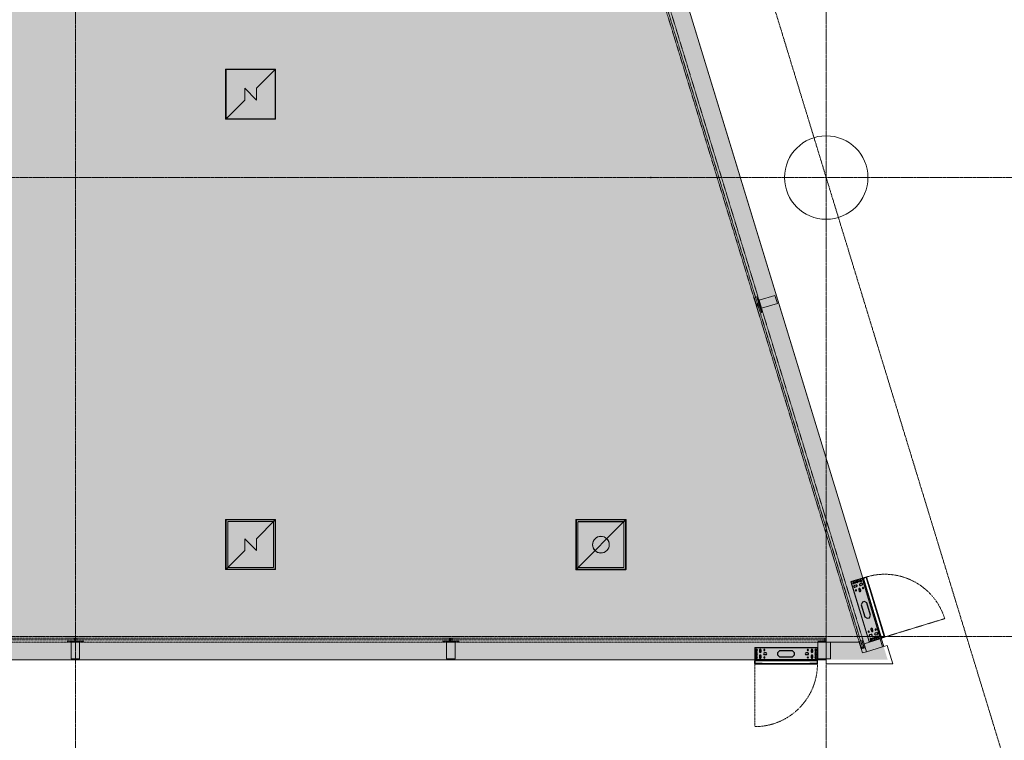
# Model space of a CAD drawing. Header units: millimetres. Extents: x 869791 to 957834, y 561000 to 598978.
# Tile 19 of 38: x 922973 to 934776, y 568754 to 577392. Entities that reach past the tile are written whole.
import ezdxf
from ezdxf.xclip import XClip

# ---------------------------------------------------------------- set-up
doc = ezdxf.new("R2010")
doc.units = ezdxf.units.MM
doc.header["$XCLIPFRAME"] = 2
for name, pattern in [('_T2 Dash', [6.35, 3.175, -3.175]), ('_T2 Grid Line', [22.225, 12.7, -3.175, 3.175, -3.175]), ('_T2 Overhead', [6.6, 4, -1, 0.6, -1])]:
    doc.linetypes.add(name, pattern=pattern)
doc.layers.add('$AUDIT_BAD_LAYER1', color=7, linetype='Continuous')
for name, color, linetype, lineweight in [('0-1', 7, 'Continuous', 5), ('A2-1', 7, '_T2 Overhead', 5), ('A2-2', 7, '_T2 Dash', 5), ('A2-3', 7, 'Continuous', 9), ('A2-DOR-1', 7, '_T2 Overhead', 5), ('A2-DOR-3', 7, '_T2 Dash', 5), ('A222-1', 7, 'Continuous', 9), ('A222-3', 7, '_T2 Overhead', 5), ('A24-2', 7, 'Continuous', 9), ('A254', 7, 'Continuous', 5), ('A822-1', 7, '_T2 Grid Line', 5), ('A864', 7, 'Continuous', 5), ('A864-1', 7, '_T2 Overhead', 5)]:
    doc.layers.add(name, color=color, linetype=linetype, lineweight=lineweight)
doc.layers.add('A200-13 KIOSK', color=7, linetype='Continuous', lineweight=5, true_color=0xc7d6ef)

# ---------------------------------------------------------------- blocks, each defined once
blk = doc.blocks.new('A232 - Gulvluke_Installasjonsgulv - A253 - Gulvluke - Installasjonsgulv-V112-19447-aa-tof-20-3000')
at = {"layer": 'A864'}
for p, q in [((300, 300), (-300, 300)), ((-300, 300), (-300, -300)), ((-295, -295), (-295, 295)), ((-295, 295), (295, 295)), ((295, 295), (71, 71)), ((295, 295), (295, -295)), ((300, -300), (300, 300)), ((-71, 71), (-71, -71)), ((71, -71), (-71, 71)), ((71, -71), (71, 71)), ((-71, -71), (-295, -295)), ((-300, -300), (300, -300)), ((295, -295), (-295, -295))]:
    blk.add_line(p, q, dxfattribs=at)
blk = doc.blocks.new('B222 - HUP - B222 - HUP - 200 x 100 x 8-V305-19447-aa-tof-20-3000')
at = {"layer": 'A222-1'}
for p, q in [((50, 100), (-50, 100)), ((-50, 100), (-50, -100)), ((50, 100), (-50, 100)), ((-50, 100), (-50, -100)), ((50, -100), (50, 100)), ((50, -100), (50, 100)), ((-50, -100), (50, -100)), ((-50, -100), (50, -100))]:
    blk.add_line(p, q, dxfattribs=at)
blk = doc.blocks.new('HF - butikkfasader - vertikal skilt hjørne 1 - HF - butikkfasader - vertikal skilt hjørne 1-60017704-19447-aa-tof-20-3000')
at = {"layer": 'A2-3'}
for p, q in [((601396, 569930), (601000, 569930)), ((601435, 569801), (601396, 569930)), ((601732, 569892), (601674, 569874)), ((601800, 569670), (601732, 569892)), ((601483, 569816), (601435, 569801)), ((601000, 569730), (601000, 569670)), ((601000, 569670), (601800, 569670))]:
    blk.add_line(p, q, dxfattribs=at)
blk = doc.blocks.new('A233 - Rulleport - A233 - RI_AAO - 4500 x 2500-72972489-19447-aa-tof-20-3000')
at = {"layer": 'A2-DOR-3'}
for p, q in [((-2235, 100), (-2235, 150)), ((-2235, 150), (2235, 150)), ((2235, 150), (2235, 100)), ((2150, 100), (-2200, 100))]:
    blk.add_line(p, q, dxfattribs=at)
blk = doc.blocks.new('A233 - Rulleport - A233 - RI_AAO - 4500 x 2500-V361-19447-aa-tof-20-3000')
at = {"layer": 'A2-DOR-3'}
for p, q in [((-2235, 100), (-2235, 150)), ((-2235, 150), (2235, 150)), ((2235, 150), (2235, 100)), ((2200, 100), (-2200, 100))]:
    blk.add_line(p, q, dxfattribs=at)
blk = doc.blocks.new('A233 - Rulleport - A233 - RI_AAO - 4500 x 2500-V362-19447-aa-tof-20-3000')
at = {"layer": 'A2-DOR-3'}
for p, q in [((-2235, -100), (-2235, -150)), ((2200, -100), (-2200, -100)), ((2235, -150), (2235, -100)), ((-2235, -150), (2235, -150))]:
    blk.add_line(p, q, dxfattribs=at)
blk = doc.blocks.new('A233 - Rulleport - A233 - RI_AAO - 4305 x 2500-72972504-19447-aa-tof-20-3000')
at = {"layer": 'A2-DOR-3'}
for p, q in [((-2138, -100), (-2138, -150)), ((2102, -100), (-2102, -100)), ((2138, -150), (2138, -100)), ((-2138, -150), (2138, -150))]:
    blk.add_line(p, q, dxfattribs=at)
blk = doc.blocks.new('A233 - Rulleport - A233 - RI_AAO - 4080 x 2500-72972505-19447-aa-tof-20-3000')
at = {"layer": 'A2-DOR-3'}
for p, q in [((1990, -100), (-2025, -100)), ((-2025, -100), (-2025, -150)), ((2025, -150), (2025, -100)), ((-2025, -150), (2025, -150))]:
    blk.add_line(p, q, dxfattribs=at)
blk = doc.blocks.new('A36 - Føringsskinner rullegitter - A36 - Føringsskinner rullegitter-62505795-19447-aa-tof-20-3000')
at = {"layer": 'A2-3'}
for p, q in [((-19, 50), (-19, -50)), ((19, 50), (-19, 50)), ((-17, -50), (-17, 48)), ((-17, 48), (17, 48)), ((17, 48), (17, -50)), ((19, -50), (19, 50)), ((-19, -50), (-17, -50)), ((17, -50), (19, -50))]:
    blk.add_line(p, q, dxfattribs=at)
blk = doc.blocks.new('A36 - Føringsskinner rullegitter - A36 - Føringsskinner rullegitter-62504514-19447-aa-tof-20-3000')
at = {"layer": 'A2-3'}
for p, q in [((-19, 50), (-19, -50)), ((-17, 50), (-19, 50)), ((-17, -48), (-17, 50)), ((19, 50), (17, 50)), ((17, 50), (17, -48)), ((19, -50), (19, 50)), ((-19, -50), (19, -50)), ((17, -48), (-17, -48))]:
    blk.add_line(p, q, dxfattribs=at)
blk = doc.blocks.new('A253 - Gulvluke_varmefordeler - A253 - GulvLuke - Varmefordeler-V495-19447-aa-tof-20-3000')
at = {"layer": 'A864'}
for p, q in [((294, 294), (273, 273)), ((295, 294), (295, -295)), ((-275, -275), (-294, -294)), ((295, -295), (-294, -295))]:
    blk.add_line(p, q, dxfattribs=at)
blk = doc.blocks.new('A232 - Gulvluke_Installasjonsgulv - A253 - Gulvluke - Installasjonsgulv-V509-19447-aa-tof-20-3000')
at = {"layer": 'A864'}
for p, q in [((295, 295), (275, 275)), ((295, 295), (295, -295)), ((-275, -275), (-294, -294))]:
    blk.add_line(p, q, dxfattribs=at)
blk = doc.blocks.new('A234 - Gitter - A241 - Gitter 300 x 300_UK_2550-66487154-19447-aa-tof-20-3000')
at = {"layer": 'A2-2'}
blk.add_line((0, 0), (4500, 0), dxfattribs=at)
blk = doc.blocks.new('A234 - Gitter - A241 - Gitter 300 x 300_UK_2550-66487157-19447-aa-tof-20-3000')
at = {"layer": 'A2-2'}
blk.add_line((0, 0), (4500, 0), dxfattribs=at)
blk = doc.blocks.new('A234 - Gitter - A241 - Gitter 300 x 300_UK_2550-66487166-19447-aa-tof-20-3000')
at = {"layer": 'A2-2'}
blk.add_line((0, 0), (4305, 0), dxfattribs=at)
blk = doc.blocks.new('A234 - Gitter - A241 - Gitter 300 x 300_UK_2550-68448954-19447-aa-tof-20-3000')
at = {"layer": 'A2-2'}
blk.add_line((0, 0), (4080, 0), dxfattribs=at)
blk = doc.blocks.new('A253 - Gulvluke_varmefordeler - A253 - GulvLuke - Varmefordeler-V115-19447-aa-tof-20-3000')
at = {"layer": 'A864'}
for p, q in [((300, 300), (-300, 300)), ((-300, 300), (-300, -300)), ((295, 295), (-295, -295)), ((-295, -295), (-295, 295)), ((-295, 295), (295, 295)), ((295, 295), (295, -295)), ((300, -300), (300, 300)), ((-300, -300), (300, -300)), ((295, -295), (-295, -295))]:
    blk.add_line(p, q, dxfattribs=at)
blk.add_circle((0, 0), 100, dxfattribs=at)
blk = doc.blocks.new('A275 - Pylon - venstrehengslet - A275 - Pylon - venstrehengslet-V650-19447-aa-tof-20-3000')
at = {"layer": '$AUDIT_BAD_LAYER1'}
for p, q in [((-376, 195), (-376, 0)), ((-320, 166), (-320, 146)), ((-300, 146), (-300, 166)), ((-240, 131), (-260, 131)), ((-77, 158), (-101, 134)), ((-101, 134), (-101, 108)), ((77, 158), (-77, 158)), ((100, 134), (77, 158)), ((100, 108), (100, 134)), ((260, 131), (240, 131)), ((300, 166), (300, 146)), ((320, 146), (320, 166)), ((376, 0), (376, 195)), ((-376, 41), (-376, 0)), ((-373, 3), (-373, 38)), ((-287, 3), (-373, 3)), ((-320, 96), (-320, 76)), ((-300, 76), (-300, 96)), ((-287, 1), (-287, 3)), ((286, 1), (-287, 1)), ((-260, 111), (-240, 111)), ((-101, 108), (-77, 85)), ((-77, 85), (77, 85)), ((77, 85), (100, 108)), ((240, 111), (260, 111)), ((373, 3), (286, 3)), ((286, 1), (286, 3)), ((300, 96), (300, 76)), ((320, 76), (320, 96)), ((373, 38), (373, 3)), ((376, 0), (376, 41)), ((-376, 0), (376, 0))]:
    blk.add_line(p, q, dxfattribs=at)
for centre, radius, start, end in [((-354, 166), 10, 0, 180), ((-354, 166), 10, 180, 0), ((-354, 121), 10, 0, 180), ((-354, 121), 10, 180, 360), ((-354, 166), 5.5, 0, 180), ((-354, 166), 5.5, 180, 360), ((-354, 144), 6, 360, 180), ((-354, 144), 6, 180, 360), ((-354, 121), 5.5, 0, 180), ((-354, 121), 5.5, 180, 360), ((-310, 166), 10, 0, 180), ((-310, 146), 10, 180, 0), ((-260, 121), 10, 90, 180), ((-260, 121), 10, 180, 270), ((-260, 166), 7, 0, 180), ((-260, 166), 7, 180, 0), ((-240, 121), 10, 270, 90), ((240, 121), 10, 90, 180), ((240, 121), 10, 180, 270), ((260, 166), 7, 0, 180), ((260, 166), 7, 180, 0), ((260, 121), 10, 270, 90), ((310, 166), 10, 0, 180), ((310, 146), 10, 180, 360), ((354, 166), 10, 0, 180), ((354, 166), 10, 180, 0), ((354, 121), 10, 0, 180), ((354, 121), 10, 180, 360), ((354, 166), 5.5, 0, 180), ((354, 166), 5.5, 180, 360), ((354, 144), 6, 360, 180), ((354, 144), 6, 180, 360), ((354, 121), 5.5, 0, 180), ((354, 121), 5.5, 180, 360), ((-354, 76), 10, 0, 180), ((-354, 76), 10, 180, 0), ((-354, 99), 6, 0, 180), ((-354, 99), 6, 180, 360), ((-354, 76), 5.5, 0, 180), ((-354, 76), 5.5, 180, 360), ((-310, 96), 10, 0, 180), ((-310, 76), 10, 180, 0), ((-260, 76), 7, 0, 180), ((-260, 76), 7, 180, 0), ((260, 76), 7, 0, 180), ((260, 76), 7, 180, 0), ((310, 96), 10, 0, 180), ((310, 76), 10, 180, 0), ((354, 76), 10, 0, 180), ((354, 76), 10, 180, 0), ((354, 99), 6, 0, 180), ((354, 99), 6, 180, 360), ((354, 76), 5.5, 0, 180), ((354, 76), 5.5, 180, 360)]:
    blk.add_arc(centre, radius, start, end, dxfattribs=at)
at = {"layer": 'A2-2'}
blk.add_line((-376, 0), (-376, -752), dxfattribs=at)
blk.add_arc((-376, 0), 752, 270, 360, dxfattribs=at)
at = {"layer": 'A2-3'}
for p, q in [((376, 195), (-376, 195)), ((-376, 195), (-376, 51)), ((-373, 54), (-373, 192)), ((-373, 192), (373, 192)), ((373, 192), (373, 54)), ((376, 51), (376, 195)), ((-376, 51), (376, 51)), ((376, 41), (-376, 41)), ((-376, 41), (-376, 1)), ((-376, 1), (-287, 1)), ((373, 54), (-373, 54)), ((-373, 4), (-373, 38)), ((-373, 38), (373, 38)), ((373, 4), (-373, 4)), ((360, 51), (-360, 51)), ((-360, 51), (-360, 41)), ((-360, 41), (360, 41)), ((-287, 1), (-287, 3)), ((-287, 3), (286, 3)), ((286, 3), (286, 1)), ((286, 1), (376, 1)), ((360, 41), (360, 51)), ((373, 38), (373, 4)), ((376, 1), (376, 41))]:
    blk.add_line(p, q, dxfattribs=at)
blk = doc.blocks.new('A275 - Pylon - venstrehengslet - A275 - Pylon - venstrehengslet-V651-19447-aa-tof-20-3000')
at = {"layer": '$AUDIT_BAD_LAYER1'}
for p, q in [((-376, 195), (-376, 0)), ((-320, 166), (-320, 146)), ((-300, 146), (-300, 166)), ((-240, 131), (-260, 131)), ((-77, 158), (-101, 134)), ((-101, 134), (-101, 108)), ((77, 158), (-77, 158)), ((100, 134), (77, 158)), ((100, 108), (100, 134)), ((260, 131), (240, 131)), ((300, 166), (300, 146)), ((320, 146), (320, 166)), ((376, 0), (376, 195)), ((-376, 41), (-376, 0)), ((-373, 3), (-373, 38)), ((-287, 3), (-373, 3)), ((-320, 96), (-320, 76)), ((-300, 76), (-300, 96)), ((-287, 1), (-287, 3)), ((287, 1), (-287, 1)), ((-260, 111), (-240, 111)), ((-101, 108), (-77, 85)), ((-77, 85), (77, 85)), ((77, 85), (100, 108)), ((240, 111), (260, 111)), ((287, 1), (287, 3)), ((373, 3), (287, 3)), ((300, 96), (300, 76)), ((320, 76), (320, 96)), ((373, 38), (373, 3)), ((376, 0), (376, 41)), ((-376, 0), (376, 0))]:
    blk.add_line(p, q, dxfattribs=at)
for centre, radius, start, end in [((-354, 166), 10, 0, 180), ((-354, 166), 10, 180, 0), ((-354, 121), 10, 0, 180), ((-354, 121), 10, 180, 360), ((-354, 166), 5.5, 0, 180), ((-354, 166), 5.5, 180, 360), ((-354, 144), 6, 360, 180), ((-354, 144), 6, 180, 360), ((-354, 121), 5.5, 0, 180), ((-354, 121), 5.5, 180, 360), ((-310, 166), 10, 0, 180), ((-310, 146), 10, 180, 0), ((-260, 121), 10, 90, 180), ((-260, 121), 10, 180, 270), ((-260, 166), 7, 0, 180), ((-260, 166), 7, 180, 0), ((-240, 121), 10, 270, 90), ((240, 121), 10, 90, 180), ((240, 121), 10, 180, 270), ((260, 166), 7, 0, 180), ((260, 166), 7, 180, 0), ((260, 121), 10, 270, 90), ((310, 166), 10, 0, 180), ((310, 146), 10, 180, 360), ((354, 166), 10, 0, 180), ((354, 166), 10, 180, 0), ((354, 121), 10, 0, 180), ((354, 121), 10, 180, 360), ((354, 166), 5.5, 0, 180), ((354, 166), 5.5, 180, 360), ((354, 144), 6, 360, 180), ((354, 144), 6, 180, 360), ((354, 121), 5.5, 0, 180), ((354, 121), 5.5, 180, 360), ((-354, 76), 10, 0, 180), ((-354, 76), 10, 180, 0), ((-354, 99), 6, 0, 180), ((-354, 99), 6, 180, 360), ((-354, 76), 5.5, 0, 180), ((-354, 76), 5.5, 180, 360), ((-310, 96), 10, 0, 180), ((-310, 76), 10, 180, 0), ((-260, 76), 7, 0, 180), ((-260, 76), 7, 180, 0), ((260, 76), 7, 0, 180), ((260, 76), 7, 180, 0), ((310, 96), 10, 0, 180), ((310, 76), 10, 180, 0), ((354, 76), 10, 0, 180), ((354, 76), 10, 180, 0), ((354, 99), 6, 0, 180), ((354, 99), 6, 180, 360), ((354, 76), 5.5, 0, 180), ((354, 76), 5.5, 180, 360)]:
    blk.add_arc(centre, radius, start, end, dxfattribs=at)
at = {"layer": 'A2-2'}
blk.add_line((-376, 0), (-376, -752), dxfattribs=at)
blk.add_arc((-376, 0), 752, 270, 360, dxfattribs=at)
at = {"layer": 'A2-3'}
for p, q in [((376, 195), (-376, 195)), ((-376, 195), (-376, 51)), ((-373, 54), (-373, 192)), ((-373, 192), (373, 192)), ((373, 192), (373, 54)), ((376, 51), (376, 195)), ((-376, 51), (376, 51)), ((376, 41), (-376, 41)), ((-376, 41), (-376, 1)), ((-376, 1), (-287, 1)), ((373, 54), (-373, 54)), ((-373, 4), (-373, 38)), ((-373, 38), (373, 38)), ((373, 4), (-373, 4)), ((360, 51), (-360, 51)), ((-360, 51), (-360, 41)), ((-360, 41), (360, 41)), ((-287, 1), (-287, 3)), ((-287, 3), (287, 3)), ((287, 3), (287, 1)), ((287, 1), (376, 1)), ((360, 41), (360, 51)), ((373, 38), (373, 4)), ((376, 1), (376, 41))]:
    blk.add_line(p, q, dxfattribs=at)
blk = doc.blocks.new('gmtio-a-200-1-0001_rvt-1-19447-aa-tof-20-3000')
at = {"layer": 'A222-1'}
for start, end in [(0, 180), (180, 0)]:
    blk.add_arc((601000, 575500), 500, start, end, dxfattribs=at)
at = {"layer": 'A24-2'}
for p, q in [((601050, 569930), (601000, 569930)), ((601050, 569730), (601050, 569930)), ((601000, 569730), (601050, 569730))]:
    blk.add_line(p, q, dxfattribs=at)
at = {"layer": 'A254'}
for p, q in [((596631, 586420), (601438, 570698)), ((599968, 575507), (599159, 578152)), ((598897, 575507), (598897, 575492)), ((599972, 575490), (599966, 575508)), ((601438, 570698), (599972, 575492)), ((601658, 569979), (601689, 569879)), ((601689, 569879), (601658, 569979)), ((600143, 569720), (583857, 569720)), ((583857, 569720), (600143, 569720)), ((601000, 569720), (600895, 569720)), ((600895, 569720), (601000, 569720))]:
    blk.add_line(p, q, dxfattribs=at)
at = {"layer": 'A864'}
for p, q in [((594375, 571375), (593825, 571375)), ((593825, 571375), (593825, 570825)), ((594375, 570825), (594375, 571375)), ((597999, 570799), (597999, 571399)), ((598574, 571374), (598024, 571374)), ((598024, 571374), (598024, 570824)), ((598575, 571375), (598025, 571375)), ((598574, 570824), (598574, 571374)), ((598575, 570825), (598575, 571375)), ((594029, 571171), (594029, 571029)), ((594171, 571029), (594029, 571171)), ((594171, 571029), (594171, 571171)), ((593825, 570825), (594375, 570825)), ((598024, 570824), (598574, 570824)), ((598599, 570799), (597999, 570799))]:
    blk.add_line(p, q, dxfattribs=at)
blk.add_circle((598299, 571099), 100, dxfattribs=at)
at = {"layer": 'A2-1'}
for name, p, rotation in [('A234 - Gitter - A241 - Gitter 300 x 300_UK_2550-68448954-19447-aa-tof-20-3000', (600181, 573972), 107.0000000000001), ('A36 - Føringsskinner rullegitter - A36 - Føringsskinner rullegitter-62504514-19447-aa-tof-20-3000', (600166, 574019), 17.0000000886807), ('A36 - Føringsskinner rullegitter - A36 - Føringsskinner rullegitter-62505795-19447-aa-tof-20-3000', (600195, 573923), 17.00000008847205), ('A234 - Gitter - A241 - Gitter 300 x 300_UK_2550-66487166-19447-aa-tof-20-3000', (601440, 569855), 107.0000000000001), ('A275 - Pylon - venstrehengslet - A275 - Pylon - venstrehengslet-V651-19447-aa-tof-20-3000', (601591, 570352), 107.0000000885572), ('A234 - Gitter - A241 - Gitter 300 x 300_UK_2550-66487154-19447-aa-tof-20-3000', (592000, 569960), 180), ('A36 - Føringsskinner rullegitter - A36 - Føringsskinner rullegitter-62505795-19447-aa-tof-20-3000', (591950, 569961), 270), ('A36 - Føringsskinner rullegitter - A36 - Føringsskinner rullegitter-62504514-19447-aa-tof-20-3000', (592050, 569961), 270), ('A234 - Gitter - A241 - Gitter 300 x 300_UK_2550-66487157-19447-aa-tof-20-3000', (596500, 569960), 180), ('A36 - Føringsskinner rullegitter - A36 - Føringsskinner rullegitter-62505795-19447-aa-tof-20-3000', (596450, 569961), 270), ('A36 - Føringsskinner rullegitter - A36 - Føringsskinner rullegitter-62504514-19447-aa-tof-20-3000', (596550, 569961), 270), ('A234 - Gitter - A241 - Gitter 300 x 300_UK_2550-66487154-19447-aa-tof-20-3000', (601000, 569960), 180), ('A36 - Føringsskinner rullegitter - A36 - Føringsskinner rullegitter-62505795-19447-aa-tof-20-3000', (600950, 569961), 270), ('A36 - Føringsskinner rullegitter - A36 - Føringsskinner rullegitter-62504514-19447-aa-tof-20-3000', (601424, 569902), 17.0000000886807)]:
    blk.add_blockref(name, p, dxfattribs=dict(at, rotation=rotation))
for name, p in [('HF - butikkfasader - vertikal skilt hjørne 1 - HF - butikkfasader - vertikal skilt hjørne 1-60017704-19447-aa-tof-20-3000', (0, 0)), ('A275 - Pylon - venstrehengslet - A275 - Pylon - venstrehengslet-V650-19447-aa-tof-20-3000', (600519, 569670))]:
    blk.add_blockref(name, p, dxfattribs=at)
at = {"layer": 'A2-DOR-1'}
for name, p, rotation in [('A233 - Rulleport - A233 - RI_AAO - 4080 x 2500-72972505-19447-aa-tof-20-3000', (599709, 575960), 287.0000000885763), ('A233 - Rulleport - A233 - RI_AAO - 4305 x 2500-72972504-19447-aa-tof-20-3000', (600935, 571951), 287.0000000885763), ('A233 - Rulleport - A233 - RI_AAO - 4500 x 2500-V362-19447-aa-tof-20-3000', (589750, 569830), 180)]:
    blk.add_blockref(name, p, dxfattribs=dict(at, rotation=rotation))
for name, p in [('A233 - Rulleport - A233 - RI_AAO - 4500 x 2500-V361-19447-aa-tof-20-3000', (594250, 569830)), ('A233 - Rulleport - A233 - RI_AAO - 4500 x 2500-72972489-19447-aa-tof-20-3000', (598750, 569830))]:
    blk.add_blockref(name, p, dxfattribs=at)
at = {"layer": 'A222-3', "rotation": 107.0000000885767}
for p in [(600305, 574010), (601564, 569893)]:
    blk.add_blockref('B222 - HUP - B222 - HUP - 200 x 100 x 8-V305-19447-aa-tof-20-3000', p, dxfattribs=at)
at = {"layer": 'A222-3'}
for p in [(592000, 569830), (596500, 569830), (600950, 569830)]:
    blk.add_blockref('B222 - HUP - B222 - HUP - 200 x 100 x 8-V305-19447-aa-tof-20-3000', p, dxfattribs=at)
at = {"layer": 'A864-1'}
for name, p in [('A232 - Gulvluke_Installasjonsgulv - A253 - Gulvluke - Installasjonsgulv-V112-19447-aa-tof-20-3000', (594100, 576500)), ('A232 - Gulvluke_Installasjonsgulv - A253 - Gulvluke - Installasjonsgulv-V509-19447-aa-tof-20-3000', (594099, 576500)), ('A232 - Gulvluke_Installasjonsgulv - A253 - Gulvluke - Installasjonsgulv-V112-19447-aa-tof-20-3000', (594100, 571100)), ('A253 - Gulvluke_varmefordeler - A253 - GulvLuke - Varmefordeler-V115-19447-aa-tof-20-3000', (598300, 571100)), ('A253 - Gulvluke_varmefordeler - A253 - GulvLuke - Varmefordeler-V495-19447-aa-tof-20-3000', (598299, 571101))]:
    blk.add_blockref(name, p, dxfattribs=at)

msp = doc.modelspace()

# ---------------------------------------------------------------- hatches: boundary and pattern name
at = {"layer": 'A200-13 KIOSK'}
msp.add_hatch(color=256, dxfattribs=at).paths.add_polyline_path([(914653, 569720), (933378, 569720), (930819, 578077), (916459, 578077), (913904, 569720), (914649, 569720)])

# ---------------------------------------------------------------- linework, layer by layer
at = {"layer": 'A822-1'}
for p, q in [((923641, 561000), (923641, 596499)), ((932641, 561000), (932641, 596499)), ((937074, 561000), (928947, 587582)), ((869791, 575500), (957834, 575500)), ((869791, 570000), (957834, 570000))]:
    msp.add_line(p, q, dxfattribs=at)

# ---------------------------------------------------------------- block references
at = {"layer": '0-1'}
ref = msp.add_blockref('gmtio-a-200-1-0001_rvt-1-19447-aa-tof-20-3000', (331641, 0), dxfattribs=at)
XClip(ref).set_block_clipping_path([(538149.9999999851, 560999.9999999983), (626192.6181362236, 596498.7507570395)])

doc.saveas('drawing.dxf')
